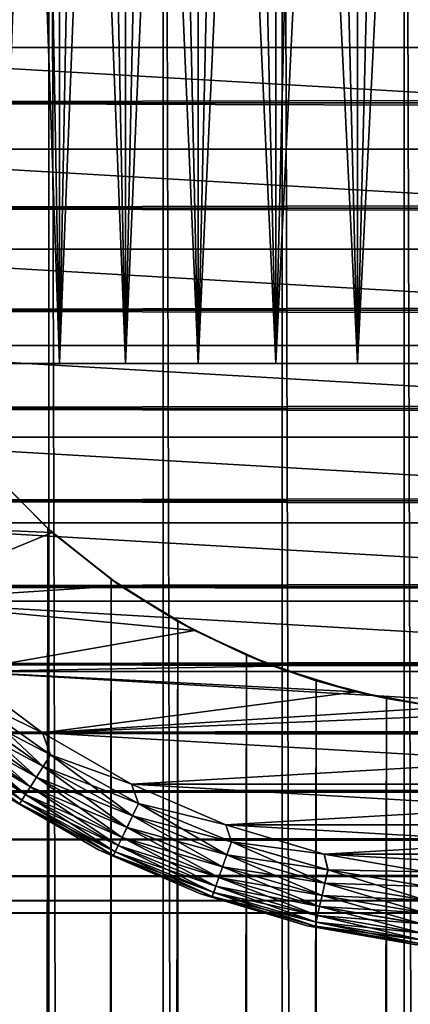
# Model space of a CAD drawing. Extents: x -265 to 265, y 0 to 607.
# Tile 191 of 256: x -256.91 to -251.59, y 566.28 to 579.68. Entities that reach past the tile are written whole.
import ezdxf

# ---------------------------------------------------------------- set-up
doc = ezdxf.new("R2010")
doc.units = 0
doc.header["$LTSCALE"] = 26.699852
for name, color, linetype in [('4', 7, 'CONTINUOUS'), ('43', 7, 'CONTINUOUS'), ('44', 7, 'CONTINUOUS'), ('49', 7, 'CONTINUOUS'), ('53', 7, 'CONTINUOUS'), ('54', 7, 'CONTINUOUS'), ('55', 7, 'CONTINUOUS'), ('59', 7, 'CONTINUOUS'), ('63', 7, 'CONTINUOUS'), ('72', 7, 'CONTINUOUS'), ('74', 7, 'CONTINUOUS')]:
    doc.layers.add(name, color=color, linetype=linetype)

msp = doc.modelspace()

# ---------------------------------------------------------------- linework, layer by layer
at = {"layer": '4', "color": 7, "linetype": 'CONTINUOUS'}
for points in [[(263, 580, 40), (-263, 580, 40), (-263, 578.549, 39.915), (263, 580, 40)], [(-263, 580, 15), (263, 580, 15), (263, 578.549, 15.085), (-263, 580, 15)], [(-263, 578.549, 15.085), (-263, 580, 15), (263, 578.549, 15.085), (-263, 578.549, 15.085)], [(263, 580, 40), (-263, 578.549, 39.915), (263, 578.549, 39.915), (263, 580, 40)], [(-263, 577.117, 15.337), (-263, 578.549, 15.085), (263, 577.117, 15.337), (-263, 577.117, 15.337)], [(263, 577.117, 15.337), (-263, 578.549, 15.085), (263, 578.549, 15.085), (263, 577.117, 15.337)], [(-263, 578.549, 39.915), (-263, 577.117, 39.663), (263, 578.549, 39.915), (-263, 578.549, 39.915)], [(263, 578.549, 39.915), (-263, 577.117, 39.663), (263, 577.117, 39.663), (263, 578.549, 39.915)], [(-263, 575.725, 15.754), (-263, 577.117, 15.337), (263, 575.725, 15.754), (-263, 575.725, 15.754)], [(263, 575.725, 15.754), (-263, 577.117, 15.337), (263, 577.117, 15.337), (263, 575.725, 15.754)], [(-263, 577.117, 39.663), (-263, 575.725, 39.246), (263, 577.117, 39.663), (-263, 577.117, 39.663)], [(263, 577.117, 39.663), (-263, 575.725, 39.246), (263, 575.725, 39.246), (263, 577.117, 39.663)], [(-263, 574.39, 16.33), (-263, 575.725, 15.754), (263, 574.39, 16.33), (-263, 574.39, 16.33)], [(263, 574.39, 16.33), (-263, 575.725, 15.754), (263, 575.725, 15.754), (263, 574.39, 16.33)], [(-263, 575.725, 39.246), (-263, 574.39, 38.67), (263, 575.725, 39.246), (-263, 575.725, 39.246)], [(263, 575.725, 39.246), (-263, 574.39, 38.67), (263, 574.39, 38.67), (263, 575.725, 39.246)], [(-263, 573.131, 17.056), (-263, 574.39, 16.33), (263, 573.131, 17.056), (-263, 573.131, 17.056)], [(263, 573.131, 17.056), (-263, 574.39, 16.33), (263, 574.39, 16.33), (263, 573.131, 17.056)], [(-263, 574.39, 38.67), (-263, 573.131, 37.944), (263, 574.39, 38.67), (-263, 574.39, 38.67)], [(263, 574.39, 38.67), (-263, 573.131, 37.944), (263, 573.131, 37.944), (263, 574.39, 38.67)], [(-263, 571.965, 17.924), (-263, 573.131, 17.056), (263, 571.965, 17.924), (-263, 571.965, 17.924)], [(263, 571.965, 17.924), (-263, 573.131, 17.056), (263, 573.131, 17.056), (263, 571.965, 17.924)], [(-263, 573.131, 37.944), (-263, 571.965, 37.076), (263, 573.131, 37.944), (-263, 573.131, 37.944)], [(263, 573.131, 37.944), (-263, 571.965, 37.076), (263, 571.965, 37.076), (263, 573.131, 37.944)], [(-263, 570.908, 18.922), (-263, 571.965, 17.924), (263, 570.908, 18.922), (-263, 570.908, 18.922)], [(263, 570.908, 18.922), (-263, 571.965, 17.924), (263, 571.965, 17.924), (263, 570.908, 18.922)], [(-263, 571.965, 37.076), (-263, 570.908, 36.078), (263, 571.965, 37.076), (-263, 571.965, 37.076)], [(263, 571.965, 37.076), (-263, 570.908, 36.078), (263, 570.908, 36.078), (263, 571.965, 37.076)], [(-263, 569.973, 20.036), (-263, 570.908, 18.922), (263, 569.973, 20.036), (-263, 569.973, 20.036)], [(263, 569.973, 20.036), (-263, 570.908, 18.922), (263, 570.908, 18.922), (263, 569.973, 20.036)], [(-263, 570.908, 36.078), (-263, 569.973, 34.964), (263, 570.908, 36.078), (-263, 570.908, 36.078)], [(263, 570.908, 36.078), (-263, 569.973, 34.964), (263, 569.973, 34.964), (263, 570.908, 36.078)], [(-263, 569.175, 21.25), (-263, 569.973, 20.036), (263, 569.175, 21.25), (-263, 569.175, 21.25)], [(263, 569.175, 21.25), (-263, 569.973, 20.036), (263, 569.973, 20.036), (263, 569.175, 21.25)], [(-263, 569.973, 34.964), (-263, 569.175, 33.75), (263, 569.973, 34.964), (-263, 569.973, 34.964)], [(263, 569.973, 34.964), (-263, 569.175, 33.75), (263, 569.175, 33.75), (263, 569.973, 34.964)], [(-263, 568.522, 22.549), (-263, 569.175, 21.25), (263, 568.522, 22.549), (-263, 568.522, 22.549)], [(263, 568.522, 22.549), (-263, 569.175, 21.25), (263, 569.175, 21.25), (263, 568.522, 22.549)], [(-263, 569.175, 33.75), (-263, 568.522, 32.451), (263, 569.175, 33.75), (-263, 569.175, 33.75)], [(263, 569.175, 33.75), (-263, 568.522, 32.451), (263, 568.522, 32.451), (263, 569.175, 33.75)], [(-263, 568.025, 23.915), (-263, 568.522, 22.549), (263, 568.025, 23.915), (-263, 568.025, 23.915)], [(263, 568.025, 23.915), (-263, 568.522, 22.549), (263, 568.522, 22.549), (263, 568.025, 23.915)], [(-263, 568.522, 32.451), (-263, 568.025, 31.085), (263, 568.522, 32.451), (-263, 568.522, 32.451)], [(263, 568.522, 32.451), (-263, 568.025, 31.085), (263, 568.025, 31.085), (263, 568.522, 32.451)], [(-263, 567.69, 25.329), (-263, 568.025, 23.915), (263, 567.69, 25.329), (-263, 567.69, 25.329)], [(263, 567.69, 25.329), (-263, 568.025, 23.915), (263, 568.025, 23.915), (263, 567.69, 25.329)], [(-263, 568.025, 31.085), (-263, 567.69, 29.671), (263, 568.025, 31.085), (-263, 568.025, 31.085)], [(263, 568.025, 31.085), (-263, 567.69, 29.671), (263, 567.69, 29.671), (263, 568.025, 31.085)], [(-263, 567.521, 26.773), (-263, 567.69, 25.329), (263, 567.521, 26.773), (-263, 567.521, 26.773)], [(263, 567.521, 26.773), (-263, 567.69, 25.329), (263, 567.69, 25.329), (263, 567.521, 26.773)], [(-263, 567.69, 29.671), (-263, 567.521, 28.227), (263, 567.69, 29.671), (-263, 567.69, 29.671)], [(263, 567.69, 29.671), (-263, 567.521, 28.227), (263, 567.521, 28.227), (263, 567.69, 29.671)], [(-263, 567.521, 28.227), (-263, 567.521, 26.773), (263, 567.521, 28.227), (-263, 567.521, 28.227)], [(263, 567.521, 28.227), (-263, 567.521, 26.773), (263, 567.521, 26.773), (263, 567.521, 28.227)]]:
    msp.add_3dface(points, dxfattribs=at)
at = {"layer": '43', "color": 7, "linetype": 'CONTINUOUS'}
for points in [[(-257.98, 1, 12.701), (-256.508, 1, 13.515), (-257.98, 599, 12.701), (-257.98, 1, 12.701)], [(-257.98, 599, 12.701), (-256.508, 1, 13.515), (-256.508, 599, 13.515), (-257.98, 599, 12.701)], [(-256.508, 1, 13.515), (-254.954, 1, 14.158), (-256.508, 599, 13.515), (-256.508, 1, 13.515)], [(-256.508, 599, 13.515), (-254.954, 1, 14.158), (-254.954, 599, 14.158), (-256.508, 599, 13.515)], [(-254.954, 1, 14.158), (-253.338, 1, 14.624), (-254.954, 599, 14.158), (-254.954, 1, 14.158)], [(-254.954, 599, 14.158), (-253.338, 1, 14.624), (-253.338, 599, 14.624), (-254.954, 599, 14.158)], [(-253.338, 1, 14.624), (-251.679, 1, 14.906), (-253.338, 599, 14.624), (-253.338, 1, 14.624)], [(-253.338, 599, 14.624), (-251.679, 1, 14.906), (-251.679, 599, 14.906), (-253.338, 599, 14.624)], [(-251.679, 1, 14.906), (-250, 1, 15), (-251.679, 599, 14.906), (-251.679, 1, 14.906)], [(-251.679, 599, 14.906), (-250, 1, 15), (-250, 599, 15), (-251.679, 599, 14.906)]]:
    msp.add_3dface(points, dxfattribs=at)
at = {"layer": '44', "color": 7, "linetype": 'CONTINUOUS'}
for points in [[(-257.316, 573.555, -13.095), (-256.525, 572.755, -13.506), (-257.316, 26.445, -13.095), (-257.316, 573.555, -13.095)], [(-257.316, 26.445, -13.095), (-256.525, 572.755, -13.506), (-256.525, 27.245, -13.506), (-257.316, 26.445, -13.095)], [(-256.525, 572.755, -13.506), (-255.664, 572.064, -13.89), (-256.525, 27.245, -13.506), (-256.525, 572.755, -13.506)], [(-256.525, 27.245, -13.506), (-255.664, 572.064, -13.89), (-255.664, 27.936, -13.89), (-256.525, 27.245, -13.506)], [(-255.664, 572.064, -13.89), (-254.758, 571.49, -14.226), (-255.664, 27.936, -13.89), (-255.664, 572.064, -13.89)], [(-255.664, 27.936, -13.89), (-254.758, 571.49, -14.226), (-254.757, 28.511, -14.226), (-255.664, 27.936, -13.89)], [(-254.758, 571.49, -14.226), (-253.824, 571.031, -14.504), (-254.757, 28.511, -14.226), (-254.758, 571.49, -14.226)], [(-254.757, 28.511, -14.226), (-253.824, 571.031, -14.504), (-253.824, 28.969, -14.504), (-254.757, 28.511, -14.226)], [(-253.824, 571.031, -14.504), (-252.875, 570.684, -14.722), (-253.824, 28.969, -14.504), (-253.824, 571.031, -14.504)], [(-253.824, 28.969, -14.504), (-252.875, 570.684, -14.722), (-252.875, 29.316, -14.722), (-253.824, 28.969, -14.504)], [(-252.875, 570.684, -14.722), (-251.919, 570.441, -14.877), (-252.875, 29.316, -14.722), (-252.875, 570.684, -14.722)], [(-252.875, 29.316, -14.722), (-251.919, 570.441, -14.877), (-251.919, 29.559, -14.877), (-252.875, 29.316, -14.722)], [(-251.919, 570.441, -14.877), (-250.96, 570.297, -14.969), (-251.919, 29.559, -14.877), (-251.919, 570.441, -14.877)], [(-251.919, 29.559, -14.877), (-250.96, 570.297, -14.969), (-250.96, 29.703, -14.969), (-251.919, 29.559, -14.877)]]:
    msp.add_3dface(points, dxfattribs=at)
at = {"layer": '49', "color": 7, "linetype": 'CONTINUOUS'}
for points in [[(-256.525, 572.755, -13.506), (-257.316, 573.555, -13.095), (-257.298, 573.535, -25), (-256.525, 572.755, -13.506)], [(-256.465, 572.702, -25), (-256.525, 572.755, -13.506), (-257.298, 573.535, -25), (-256.465, 572.702, -25)], [(-255.664, 572.064, -13.89), (-256.525, 572.755, -13.506), (-256.465, 572.702, -25), (-255.664, 572.064, -13.89)], [(-255.539, 571.976, -25), (-255.664, 572.064, -13.89), (-256.465, 572.702, -25), (-255.539, 571.976, -25)], [(-254.758, 571.49, -14.226), (-255.664, 572.064, -13.89), (-255.539, 571.976, -25), (-254.758, 571.49, -14.226)], [(-254.531, 571.367, -25), (-254.758, 571.49, -14.226), (-255.539, 571.976, -25), (-254.531, 571.367, -25)], [(-253.824, 571.031, -14.504), (-254.758, 571.49, -14.226), (-254.531, 571.367, -25), (-253.824, 571.031, -14.504)], [(-253.457, 570.884, -25), (-253.824, 571.031, -14.504), (-254.531, 571.367, -25), (-253.457, 570.884, -25)], [(-252.875, 570.684, -14.722), (-253.824, 571.031, -14.504), (-253.457, 570.884, -25), (-252.875, 570.684, -14.722)], [(-252.333, 570.533, -25), (-252.875, 570.684, -14.722), (-253.457, 570.884, -25), (-252.333, 570.533, -25)], [(-251.919, 570.441, -14.877), (-252.875, 570.684, -14.722), (-252.333, 570.533, -25), (-251.919, 570.441, -14.877)], [(-251.175, 570.321, -25), (-251.919, 570.441, -14.877), (-252.333, 570.533, -25), (-251.175, 570.321, -25)], [(-250.96, 570.297, -14.969), (-251.919, 570.441, -14.877), (-251.175, 570.321, -25), (-250.96, 570.297, -14.969)]]:
    msp.add_3dface(points, dxfattribs=at)
at = {"layer": '53', "color": 7, "linetype": 'CONTINUOUS'}
for points in [[(-256.465, 572.702, -25), (-257.298, 573.535, -25), (-259.625, 572.834, -25), (-256.465, 572.702, -25)], [(-258.728, 571.765, -25), (-256.465, 572.702, -25), (-259.625, 572.834, -25), (-258.728, 571.765, -25)], [(-255.539, 571.976, -25), (-256.465, 572.702, -25), (-258.728, 571.765, -25), (-255.539, 571.976, -25)], [(-254.531, 571.367, -25), (-255.539, 571.976, -25), (-258.728, 571.765, -25), (-254.531, 571.367, -25)], [(-257.713, 570.807, -25), (-254.531, 571.367, -25), (-258.728, 571.765, -25), (-257.713, 570.807, -25)], [(-253.457, 570.884, -25), (-254.531, 571.367, -25), (-257.713, 570.807, -25), (-253.457, 570.884, -25)], [(-252.333, 570.533, -25), (-253.457, 570.884, -25), (-257.713, 570.807, -25), (-252.333, 570.533, -25)], [(-256.594, 569.974, -25), (-252.333, 570.533, -25), (-257.713, 570.807, -25), (-256.594, 569.974, -25)], [(-251.175, 570.321, -25), (-252.333, 570.533, -25), (-256.594, 569.974, -25), (-251.175, 570.321, -25)], [(-250, 570.25, -25), (-251.175, 570.321, -25), (-256.594, 569.974, -25), (-250, 570.25, -25)], [(-250, 570.25, -25), (-256.594, 569.974, -25), (-243.406, 569.974, -25), (-250, 570.25, -25)], [(-256.594, 569.974, -25), (-255.386, 569.276, -25), (-243.406, 569.974, -25), (-256.594, 569.974, -25)], [(-243.406, 569.974, -25), (-255.386, 569.276, -25), (-244.614, 569.276, -25), (-243.406, 569.974, -25)], [(-255.386, 569.276, -25), (-254.104, 568.724, -25), (-244.614, 569.276, -25), (-255.386, 569.276, -25)], [(-244.614, 569.276, -25), (-254.104, 568.724, -25), (-245.896, 568.724, -25), (-244.614, 569.276, -25)], [(-254.104, 568.724, -25), (-252.767, 568.323, -25), (-245.896, 568.724, -25), (-254.104, 568.724, -25)], [(-245.896, 568.724, -25), (-252.767, 568.323, -25), (-247.233, 568.323, -25), (-245.896, 568.724, -25)], [(-252.767, 568.323, -25), (-251.393, 568.081, -25), (-247.233, 568.323, -25), (-252.767, 568.323, -25)]]:
    msp.add_3dface(points, dxfattribs=at)
at = {"layer": '54', "color": 7, "linetype": 'CONTINUOUS'}
for points in [[(-261.98, 579.302, -75), (-261.98, 580.698, -75), (-238.02, 579.302, -75), (-261.98, 579.302, -75)], [(-238.02, 579.302, -75), (-261.98, 580.698, -75), (-238.02, 580.698, -75), (-238.02, 579.302, -75)], [(-261.818, 577.916, -75), (-261.98, 579.302, -75), (-238.182, 577.916, -75), (-261.818, 577.916, -75)], [(-238.182, 577.916, -75), (-261.98, 579.302, -75), (-238.02, 579.302, -75), (-238.182, 577.916, -75)], [(-261.496, 576.558, -75), (-261.818, 577.916, -75), (-238.504, 576.558, -75), (-261.496, 576.558, -75)], [(-238.504, 576.558, -75), (-261.818, 577.916, -75), (-238.182, 577.916, -75), (-238.504, 576.558, -75)], [(-261.019, 575.247, -75), (-261.496, 576.558, -75), (-238.981, 575.247, -75), (-261.019, 575.247, -75)], [(-238.981, 575.247, -75), (-261.496, 576.558, -75), (-238.504, 576.558, -75), (-238.981, 575.247, -75)], [(-260.392, 574, -75), (-261.019, 575.247, -75), (-239.608, 574, -75), (-260.392, 574, -75)], [(-239.608, 574, -75), (-261.019, 575.247, -75), (-238.981, 575.247, -75), (-239.608, 574, -75)], [(-259.625, 572.834, -75), (-260.392, 574, -75), (-240.375, 572.834, -75), (-259.625, 572.834, -75)], [(-240.375, 572.834, -75), (-260.392, 574, -75), (-239.608, 574, -75), (-240.375, 572.834, -75)], [(-258.728, 571.765, -75), (-259.625, 572.834, -75), (-241.272, 571.765, -75), (-258.728, 571.765, -75)], [(-241.272, 571.765, -75), (-259.625, 572.834, -75), (-240.375, 572.834, -75), (-241.272, 571.765, -75)], [(-257.713, 570.807, -75), (-258.728, 571.765, -75), (-242.287, 570.807, -75), (-257.713, 570.807, -75)], [(-242.287, 570.807, -75), (-258.728, 571.765, -75), (-241.272, 571.765, -75), (-242.287, 570.807, -75)], [(-256.594, 569.974, -75), (-257.713, 570.807, -75), (-243.406, 569.974, -75), (-256.594, 569.974, -75)], [(-243.406, 569.974, -75), (-257.713, 570.807, -75), (-242.287, 570.807, -75), (-243.406, 569.974, -75)], [(-255.386, 569.276, -75), (-256.594, 569.974, -75), (-244.614, 569.276, -75), (-255.386, 569.276, -75)], [(-244.614, 569.276, -75), (-256.594, 569.974, -75), (-243.406, 569.974, -75), (-244.614, 569.276, -75)], [(-254.104, 568.724, -75), (-255.386, 569.276, -75), (-245.896, 568.724, -75), (-254.104, 568.724, -75)], [(-245.896, 568.724, -75), (-255.386, 569.276, -75), (-244.614, 569.276, -75), (-245.896, 568.724, -75)], [(-252.767, 568.323, -75), (-254.104, 568.724, -75), (-247.233, 568.323, -75), (-252.767, 568.323, -75)], [(-247.233, 568.323, -75), (-254.104, 568.724, -75), (-245.896, 568.724, -75), (-247.233, 568.323, -75)], [(-251.393, 568.081, -75), (-252.767, 568.323, -75), (-248.607, 568.081, -75), (-251.393, 568.081, -75)], [(-248.607, 568.081, -75), (-252.767, 568.323, -75), (-247.233, 568.323, -75), (-248.607, 568.081, -75)]]:
    msp.add_3dface(points, dxfattribs=at)
at = {"layer": '55', "color": 7, "linetype": 'CONTINUOUS'}
for points in [[(-257.144, 569.139, -74), (-255.834, 568.383, -74), (-257.144, 569.139, -26), (-257.144, 569.139, -74)], [(-257.144, 569.139, -26), (-255.834, 568.383, -74), (-255.834, 568.383, -26), (-257.144, 569.139, -26)], [(-255.834, 568.383, -74), (-254.446, 567.784, -74), (-255.834, 568.383, -26), (-255.834, 568.383, -74)], [(-255.834, 568.383, -26), (-254.446, 567.784, -74), (-254.446, 567.784, -26), (-255.834, 568.383, -26)], [(-254.446, 567.784, -74), (-252.998, 567.35, -74), (-254.446, 567.784, -26), (-254.446, 567.784, -74)], [(-254.446, 567.784, -26), (-252.998, 567.35, -74), (-252.998, 567.35, -26), (-254.446, 567.784, -26)], [(-252.998, 567.35, -74), (-251.509, 567.088, -74), (-252.998, 567.35, -26), (-252.998, 567.35, -74)], [(-252.998, 567.35, -26), (-251.509, 567.088, -74), (-251.509, 567.088, -26), (-252.998, 567.35, -26)]]:
    msp.add_3dface(points, dxfattribs=at)
at = {"layer": '59', "color": 7, "linetype": 'CONTINUOUS'}
for points in [[(-257.713, 570.807, -75), (-256.594, 569.974, -75), (-257.603, 570.466, -74.981), (-257.713, 570.807, -75)], [(-257.603, 570.466, -74.981), (-256.488, 569.675, -74.981), (-257.72, 570.32, -74.924), (-257.603, 570.466, -74.981)], [(-257.603, 570.466, -74.981), (-256.594, 569.974, -75), (-256.488, 569.675, -74.981), (-257.603, 570.466, -74.981)], [(-257.72, 570.32, -74.924), (-256.588, 569.516, -74.924), (-257.828, 570.184, -74.832), (-257.72, 570.32, -74.924)], [(-257.72, 570.32, -74.924), (-256.488, 569.675, -74.981), (-256.588, 569.516, -74.924), (-257.72, 570.32, -74.924)], [(-257.828, 570.184, -74.832), (-256.68, 569.369, -74.832), (-257.922, 570.066, -74.708), (-257.828, 570.184, -74.832)], [(-257.828, 570.184, -74.832), (-256.588, 569.516, -74.924), (-256.68, 569.369, -74.832), (-257.828, 570.184, -74.832)], [(-257.922, 570.066, -74.708), (-256.76, 569.241, -74.708), (-258, 569.968, -74.556), (-257.922, 570.066, -74.708)], [(-257.922, 570.066, -74.708), (-256.68, 569.369, -74.832), (-256.76, 569.241, -74.708), (-257.922, 570.066, -74.708)], [(-258, 569.968, -74.556), (-256.827, 569.135, -74.556), (-258.058, 569.896, -74.383), (-258, 569.968, -74.556)], [(-258, 569.968, -74.556), (-256.76, 569.241, -74.708), (-256.827, 569.135, -74.556), (-258, 569.968, -74.556)], [(-256.594, 569.974, -75), (-255.386, 569.276, -75), (-256.488, 569.675, -74.981), (-256.594, 569.974, -75)], [(-258.058, 569.896, -74.383), (-256.876, 569.057, -74.383), (-258.093, 569.851, -74.195), (-258.058, 569.896, -74.383)], [(-257.144, 569.139, -74), (-258.093, 569.851, -74.195), (-256.906, 569.009, -74.195), (-257.144, 569.139, -74)], [(-258.093, 569.851, -74.195), (-256.876, 569.057, -74.383), (-256.906, 569.009, -74.195), (-258.093, 569.851, -74.195)], [(-258.058, 569.896, -74.383), (-256.827, 569.135, -74.556), (-256.876, 569.057, -74.383), (-258.058, 569.896, -74.383)], [(-256.488, 569.675, -74.981), (-255.291, 569.014, -74.981), (-256.588, 569.516, -74.924), (-256.488, 569.675, -74.981)], [(-256.488, 569.675, -74.981), (-255.386, 569.276, -75), (-255.291, 569.014, -74.981), (-256.488, 569.675, -74.981)], [(-256.588, 569.516, -74.924), (-255.372, 568.844, -74.924), (-256.68, 569.369, -74.832), (-256.588, 569.516, -74.924)], [(-256.588, 569.516, -74.924), (-255.291, 569.014, -74.981), (-255.372, 568.844, -74.924), (-256.588, 569.516, -74.924)], [(-256.68, 569.369, -74.832), (-255.447, 568.688, -74.832), (-256.76, 569.241, -74.708), (-256.68, 569.369, -74.832)], [(-256.68, 569.369, -74.832), (-255.372, 568.844, -74.924), (-255.447, 568.688, -74.832), (-256.68, 569.369, -74.832)], [(-256.76, 569.241, -74.708), (-255.513, 568.552, -74.708), (-256.827, 569.135, -74.556), (-256.76, 569.241, -74.708)], [(-256.76, 569.241, -74.708), (-255.447, 568.688, -74.832), (-255.513, 568.552, -74.708), (-256.76, 569.241, -74.708)], [(-255.386, 569.276, -75), (-254.104, 568.724, -75), (-255.291, 569.014, -74.981), (-255.386, 569.276, -75)], [(-255.834, 568.383, -74), (-257.144, 569.139, -74), (-256.906, 569.009, -74.195), (-255.834, 568.383, -74)], [(-256.827, 569.135, -74.556), (-255.567, 568.439, -74.556), (-256.876, 569.057, -74.383), (-256.827, 569.135, -74.556)], [(-256.827, 569.135, -74.556), (-255.513, 568.552, -74.708), (-255.567, 568.439, -74.556), (-256.827, 569.135, -74.556)], [(-256.876, 569.057, -74.383), (-255.607, 568.356, -74.383), (-256.906, 569.009, -74.195), (-256.876, 569.057, -74.383)], [(-255.834, 568.383, -74), (-256.906, 569.009, -74.195), (-255.632, 568.305, -74.195), (-255.834, 568.383, -74)], [(-256.906, 569.009, -74.195), (-255.607, 568.356, -74.383), (-255.632, 568.305, -74.195), (-256.906, 569.009, -74.195)], [(-256.876, 569.057, -74.383), (-255.567, 568.439, -74.556), (-255.607, 568.356, -74.383), (-256.876, 569.057, -74.383)], [(-255.291, 569.014, -74.981), (-254.027, 568.49, -74.981), (-255.372, 568.844, -74.924), (-255.291, 569.014, -74.981)], [(-255.291, 569.014, -74.981), (-254.104, 568.724, -75), (-254.027, 568.49, -74.981), (-255.291, 569.014, -74.981)], [(-255.372, 568.844, -74.924), (-254.089, 568.313, -74.924), (-255.447, 568.688, -74.832), (-255.372, 568.844, -74.924)], [(-255.372, 568.844, -74.924), (-254.027, 568.49, -74.981), (-254.089, 568.313, -74.924), (-255.372, 568.844, -74.924)], [(-254.104, 568.724, -75), (-252.767, 568.323, -75), (-254.027, 568.49, -74.981), (-254.104, 568.724, -75)], [(-255.447, 568.688, -74.832), (-254.147, 568.15, -74.832), (-255.513, 568.552, -74.708), (-255.447, 568.688, -74.832)], [(-255.447, 568.688, -74.832), (-254.089, 568.313, -74.924), (-254.147, 568.15, -74.832), (-255.447, 568.688, -74.832)], [(-255.567, 568.439, -74.556), (-254.238, 567.889, -74.556), (-255.607, 568.356, -74.383), (-255.567, 568.439, -74.556)], [(-255.513, 568.552, -74.708), (-254.197, 568.006, -74.708), (-255.567, 568.439, -74.556), (-255.513, 568.552, -74.708)], [(-255.567, 568.439, -74.556), (-254.197, 568.006, -74.708), (-254.238, 567.889, -74.556), (-255.567, 568.439, -74.556)], [(-255.513, 568.552, -74.708), (-254.147, 568.15, -74.832), (-254.197, 568.006, -74.708), (-255.513, 568.552, -74.708)], [(-254.027, 568.49, -74.981), (-252.713, 568.112, -74.981), (-254.089, 568.313, -74.924), (-254.027, 568.49, -74.981)], [(-254.027, 568.49, -74.981), (-252.767, 568.323, -75), (-252.713, 568.112, -74.981), (-254.027, 568.49, -74.981)], [(-254.446, 567.784, -74), (-255.834, 568.383, -74), (-255.632, 568.305, -74.195), (-254.446, 567.784, -74)], [(-255.607, 568.356, -74.383), (-254.268, 567.801, -74.383), (-255.632, 568.305, -74.195), (-255.607, 568.356, -74.383)], [(-254.446, 567.784, -74), (-255.632, 568.305, -74.195), (-254.287, 567.748, -74.195), (-254.446, 567.784, -74)], [(-255.632, 568.305, -74.195), (-254.268, 567.801, -74.383), (-254.287, 567.748, -74.195), (-255.632, 568.305, -74.195)], [(-255.607, 568.356, -74.383), (-254.238, 567.889, -74.556), (-254.268, 567.801, -74.383), (-255.607, 568.356, -74.383)], [(-254.089, 568.313, -74.924), (-252.755, 567.929, -74.924), (-254.147, 568.15, -74.832), (-254.089, 568.313, -74.924)], [(-254.089, 568.313, -74.924), (-252.713, 568.112, -74.981), (-252.755, 567.929, -74.924), (-254.089, 568.313, -74.924)], [(-252.767, 568.323, -75), (-251.393, 568.081, -75), (-252.713, 568.112, -74.981), (-252.767, 568.323, -75)], [(-254.147, 568.15, -74.832), (-252.794, 567.76, -74.832), (-254.197, 568.006, -74.708), (-254.147, 568.15, -74.832)], [(-254.147, 568.15, -74.832), (-252.755, 567.929, -74.924), (-252.794, 567.76, -74.832), (-254.147, 568.15, -74.832)], [(-252.713, 568.112, -74.981), (-251.365, 567.883, -74.981), (-252.755, 567.929, -74.924), (-252.713, 568.112, -74.981)], [(-252.713, 568.112, -74.981), (-251.393, 568.081, -75), (-251.365, 567.883, -74.981), (-252.713, 568.112, -74.981)], [(-254.197, 568.006, -74.708), (-252.828, 567.612, -74.708), (-254.238, 567.889, -74.556), (-254.197, 568.006, -74.708)], [(-254.197, 568.006, -74.708), (-252.794, 567.76, -74.832), (-252.828, 567.612, -74.708), (-254.197, 568.006, -74.708)], [(-252.755, 567.929, -74.924), (-251.386, 567.696, -74.924), (-252.794, 567.76, -74.832), (-252.755, 567.929, -74.924)], [(-252.755, 567.929, -74.924), (-251.365, 567.883, -74.981), (-251.386, 567.696, -74.924), (-252.755, 567.929, -74.924)], [(-252.998, 567.35, -74), (-254.446, 567.784, -74), (-254.287, 567.748, -74.195), (-252.998, 567.35, -74)], [(-254.268, 567.801, -74.383), (-252.876, 567.4, -74.383), (-254.287, 567.748, -74.195), (-254.268, 567.801, -74.383)], [(-254.238, 567.889, -74.556), (-252.855, 567.49, -74.556), (-254.268, 567.801, -74.383), (-254.238, 567.889, -74.556)], [(-254.268, 567.801, -74.383), (-252.855, 567.49, -74.556), (-252.876, 567.4, -74.383), (-254.268, 567.801, -74.383)], [(-254.238, 567.889, -74.556), (-252.828, 567.612, -74.708), (-252.855, 567.49, -74.556), (-254.238, 567.889, -74.556)], [(-252.998, 567.35, -74), (-254.287, 567.748, -74.195), (-252.888, 567.345, -74.195), (-252.998, 567.35, -74)], [(-254.287, 567.748, -74.195), (-252.876, 567.4, -74.383), (-252.888, 567.345, -74.195), (-254.287, 567.748, -74.195)], [(-252.794, 567.76, -74.832), (-251.406, 567.524, -74.832), (-252.828, 567.612, -74.708), (-252.794, 567.76, -74.832)], [(-252.794, 567.76, -74.832), (-251.386, 567.696, -74.924), (-251.406, 567.524, -74.832), (-252.794, 567.76, -74.832)], [(-252.828, 567.612, -74.708), (-251.423, 567.373, -74.708), (-252.855, 567.49, -74.556), (-252.828, 567.612, -74.708)], [(-252.828, 567.612, -74.708), (-251.406, 567.524, -74.832), (-251.423, 567.373, -74.708), (-252.828, 567.612, -74.708)], [(-252.876, 567.4, -74.383), (-251.447, 567.157, -74.383), (-252.888, 567.345, -74.195), (-252.876, 567.4, -74.383)], [(-252.855, 567.49, -74.556), (-251.437, 567.249, -74.556), (-252.876, 567.4, -74.383), (-252.855, 567.49, -74.556)], [(-252.876, 567.4, -74.383), (-251.437, 567.249, -74.556), (-251.447, 567.157, -74.383), (-252.876, 567.4, -74.383)], [(-252.855, 567.49, -74.556), (-251.423, 567.373, -74.708), (-251.437, 567.249, -74.556), (-252.855, 567.49, -74.556)], [(-251.509, 567.088, -74), (-252.998, 567.35, -74), (-252.888, 567.345, -74.195), (-251.509, 567.088, -74)], [(-251.509, 567.088, -74), (-252.888, 567.345, -74.195), (-251.453, 567.101, -74.195), (-251.509, 567.088, -74)], [(-252.888, 567.345, -74.195), (-251.447, 567.157, -74.383), (-251.453, 567.101, -74.195), (-252.888, 567.345, -74.195)]]:
    msp.add_3dface(points, dxfattribs=at)
at = {"layer": '63', "color": 7, "linetype": 'CONTINUOUS'}
for points in [[(-256.594, 569.974, -25), (-257.713, 570.807, -25), (-257.604, 570.465, -25.019), (-256.594, 569.974, -25)], [(-256.588, 569.515, -25.076), (-257.604, 570.465, -25.019), (-257.721, 570.319, -25.076), (-256.588, 569.515, -25.076)], [(-256.488, 569.674, -25.019), (-256.594, 569.974, -25), (-257.604, 570.465, -25.019), (-256.488, 569.674, -25.019)], [(-256.488, 569.674, -25.019), (-257.604, 570.465, -25.019), (-256.588, 569.515, -25.076), (-256.488, 569.674, -25.019)], [(-256.68, 569.369, -25.169), (-257.721, 570.319, -25.076), (-257.828, 570.183, -25.169), (-256.68, 569.369, -25.169)], [(-256.588, 569.515, -25.076), (-257.721, 570.319, -25.076), (-256.68, 569.369, -25.169), (-256.588, 569.515, -25.076)], [(-256.761, 569.24, -25.293), (-257.828, 570.183, -25.169), (-257.923, 570.065, -25.293), (-256.761, 569.24, -25.293)], [(-256.68, 569.369, -25.169), (-257.828, 570.183, -25.169), (-256.761, 569.24, -25.293), (-256.68, 569.369, -25.169)], [(-256.827, 569.135, -25.445), (-257.923, 570.065, -25.293), (-258.001, 569.968, -25.445), (-256.827, 569.135, -25.445)], [(-256.761, 569.24, -25.293), (-257.923, 570.065, -25.293), (-256.827, 569.135, -25.445), (-256.761, 569.24, -25.293)], [(-256.876, 569.057, -25.618), (-258.001, 569.968, -25.445), (-258.058, 569.895, -25.618), (-256.876, 569.057, -25.618)], [(-256.827, 569.135, -25.445), (-258.001, 569.968, -25.445), (-256.876, 569.057, -25.618), (-256.827, 569.135, -25.445)], [(-255.386, 569.276, -25), (-256.594, 569.974, -25), (-256.488, 569.674, -25.019), (-255.386, 569.276, -25)], [(-256.876, 569.057, -25.618), (-258.058, 569.895, -25.618), (-256.906, 569.009, -25.806), (-256.876, 569.057, -25.618)], [(-255.373, 568.843, -25.076), (-256.488, 569.674, -25.019), (-256.588, 569.515, -25.076), (-255.373, 568.843, -25.076)], [(-255.291, 569.013, -25.019), (-255.386, 569.276, -25), (-256.488, 569.674, -25.019), (-255.291, 569.013, -25.019)], [(-255.291, 569.013, -25.019), (-256.488, 569.674, -25.019), (-255.373, 568.843, -25.076), (-255.291, 569.013, -25.019)], [(-255.448, 568.688, -25.169), (-256.588, 569.515, -25.076), (-256.68, 569.369, -25.169), (-255.448, 568.688, -25.169)], [(-255.373, 568.843, -25.076), (-256.588, 569.515, -25.076), (-255.448, 568.688, -25.169), (-255.373, 568.843, -25.076)], [(-255.514, 568.551, -25.293), (-256.68, 569.369, -25.169), (-256.761, 569.24, -25.293), (-255.514, 568.551, -25.293)], [(-255.448, 568.688, -25.169), (-256.68, 569.369, -25.169), (-255.514, 568.551, -25.293), (-255.448, 568.688, -25.169)], [(-255.568, 568.439, -25.445), (-256.761, 569.24, -25.293), (-256.827, 569.135, -25.445), (-255.568, 568.439, -25.445)], [(-255.514, 568.551, -25.293), (-256.761, 569.24, -25.293), (-255.568, 568.439, -25.445), (-255.514, 568.551, -25.293)], [(-254.104, 568.724, -25), (-255.386, 569.276, -25), (-255.291, 569.013, -25.019), (-254.104, 568.724, -25)], [(-257.144, 569.139, -26), (-255.834, 568.383, -26), (-256.906, 569.009, -25.806), (-257.144, 569.139, -26)], [(-255.608, 568.356, -25.618), (-256.827, 569.135, -25.445), (-256.876, 569.057, -25.618), (-255.608, 568.356, -25.618)], [(-255.568, 568.439, -25.445), (-256.827, 569.135, -25.445), (-255.608, 568.356, -25.618), (-255.568, 568.439, -25.445)], [(-255.632, 568.305, -25.806), (-256.876, 569.057, -25.618), (-256.906, 569.009, -25.806), (-255.632, 568.305, -25.806)], [(-255.834, 568.383, -26), (-255.632, 568.305, -25.806), (-256.906, 569.009, -25.806), (-255.834, 568.383, -26)], [(-255.608, 568.356, -25.618), (-256.876, 569.057, -25.618), (-255.632, 568.305, -25.806), (-255.608, 568.356, -25.618)], [(-254.09, 568.312, -25.076), (-255.291, 569.013, -25.019), (-255.373, 568.843, -25.076), (-254.09, 568.312, -25.076)], [(-254.028, 568.489, -25.019), (-254.104, 568.724, -25), (-255.291, 569.013, -25.019), (-254.028, 568.489, -25.019)], [(-254.028, 568.489, -25.019), (-255.291, 569.013, -25.019), (-254.09, 568.312, -25.076), (-254.028, 568.489, -25.019)], [(-254.147, 568.149, -25.169), (-255.373, 568.843, -25.076), (-255.448, 568.688, -25.169), (-254.147, 568.149, -25.169)], [(-254.09, 568.312, -25.076), (-255.373, 568.843, -25.076), (-254.147, 568.149, -25.169), (-254.09, 568.312, -25.076)], [(-252.767, 568.323, -25), (-254.104, 568.724, -25), (-254.028, 568.489, -25.019), (-252.767, 568.323, -25)], [(-254.197, 568.006, -25.293), (-255.448, 568.688, -25.169), (-255.514, 568.551, -25.293), (-254.197, 568.006, -25.293)], [(-254.147, 568.149, -25.169), (-255.448, 568.688, -25.169), (-254.197, 568.006, -25.293), (-254.147, 568.149, -25.169)], [(-254.269, 567.801, -25.618), (-255.568, 568.439, -25.445), (-255.608, 568.356, -25.618), (-254.269, 567.801, -25.618)], [(-254.238, 567.888, -25.445), (-255.514, 568.551, -25.293), (-255.568, 568.439, -25.445), (-254.238, 567.888, -25.445)], [(-254.238, 567.888, -25.445), (-255.568, 568.439, -25.445), (-254.269, 567.801, -25.618), (-254.238, 567.888, -25.445)], [(-254.197, 568.006, -25.293), (-255.514, 568.551, -25.293), (-254.238, 567.888, -25.445), (-254.197, 568.006, -25.293)], [(-252.755, 567.928, -25.076), (-254.028, 568.489, -25.019), (-254.09, 568.312, -25.076), (-252.755, 567.928, -25.076)], [(-252.714, 568.111, -25.019), (-252.767, 568.323, -25), (-254.028, 568.489, -25.019), (-252.714, 568.111, -25.019)], [(-252.714, 568.111, -25.019), (-254.028, 568.489, -25.019), (-252.755, 567.928, -25.076), (-252.714, 568.111, -25.019)], [(-255.834, 568.383, -26), (-254.446, 567.784, -26), (-255.632, 568.305, -25.806), (-255.834, 568.383, -26)], [(-254.287, 567.747, -25.806), (-255.608, 568.356, -25.618), (-255.632, 568.305, -25.806), (-254.287, 567.747, -25.806)], [(-254.446, 567.784, -26), (-254.287, 567.747, -25.806), (-255.632, 568.305, -25.806), (-254.446, 567.784, -26)], [(-254.269, 567.801, -25.618), (-255.608, 568.356, -25.618), (-254.287, 567.747, -25.806), (-254.269, 567.801, -25.618)], [(-252.794, 567.759, -25.169), (-254.09, 568.312, -25.076), (-254.147, 568.149, -25.169), (-252.794, 567.759, -25.169)], [(-252.755, 567.928, -25.076), (-254.09, 568.312, -25.076), (-252.794, 567.759, -25.169), (-252.755, 567.928, -25.076)], [(-251.393, 568.081, -25), (-252.767, 568.323, -25), (-252.714, 568.111, -25.019), (-251.393, 568.081, -25)], [(-252.828, 567.611, -25.293), (-254.147, 568.149, -25.169), (-254.197, 568.006, -25.293), (-252.828, 567.611, -25.293)], [(-252.794, 567.759, -25.169), (-254.147, 568.149, -25.169), (-252.828, 567.611, -25.293), (-252.794, 567.759, -25.169)], [(-251.386, 567.695, -25.076), (-252.714, 568.111, -25.019), (-252.755, 567.928, -25.076), (-251.386, 567.695, -25.076)], [(-251.365, 567.882, -25.019), (-251.393, 568.081, -25), (-252.714, 568.111, -25.019), (-251.365, 567.882, -25.019)], [(-251.365, 567.882, -25.019), (-252.714, 568.111, -25.019), (-251.386, 567.695, -25.076), (-251.365, 567.882, -25.019)], [(-252.855, 567.49, -25.445), (-254.197, 568.006, -25.293), (-254.238, 567.888, -25.445), (-252.855, 567.49, -25.445)], [(-252.828, 567.611, -25.293), (-254.197, 568.006, -25.293), (-252.855, 567.49, -25.445), (-252.828, 567.611, -25.293)], [(-251.406, 567.523, -25.169), (-252.755, 567.928, -25.076), (-252.794, 567.759, -25.169), (-251.406, 567.523, -25.169)], [(-251.386, 567.695, -25.076), (-252.755, 567.928, -25.076), (-251.406, 567.523, -25.169), (-251.386, 567.695, -25.076)], [(-254.446, 567.784, -26), (-252.998, 567.35, -26), (-254.287, 567.747, -25.806), (-254.446, 567.784, -26)], [(-252.889, 567.344, -25.806), (-254.269, 567.801, -25.618), (-254.287, 567.747, -25.806), (-252.889, 567.344, -25.806)], [(-252.876, 567.4, -25.618), (-254.238, 567.888, -25.445), (-254.269, 567.801, -25.618), (-252.876, 567.4, -25.618)], [(-252.876, 567.4, -25.618), (-254.269, 567.801, -25.618), (-252.889, 567.344, -25.806), (-252.876, 567.4, -25.618)], [(-252.855, 567.49, -25.445), (-254.238, 567.888, -25.445), (-252.876, 567.4, -25.618), (-252.855, 567.49, -25.445)], [(-252.998, 567.35, -26), (-252.889, 567.344, -25.806), (-254.287, 567.747, -25.806), (-252.998, 567.35, -26)], [(-251.423, 567.372, -25.293), (-252.794, 567.759, -25.169), (-252.828, 567.611, -25.293), (-251.423, 567.372, -25.293)], [(-251.406, 567.523, -25.169), (-252.794, 567.759, -25.169), (-251.423, 567.372, -25.293), (-251.406, 567.523, -25.169)], [(-251.437, 567.249, -25.445), (-252.828, 567.611, -25.293), (-252.855, 567.49, -25.445), (-251.437, 567.249, -25.445)], [(-251.423, 567.372, -25.293), (-252.828, 567.611, -25.293), (-251.437, 567.249, -25.445), (-251.423, 567.372, -25.293)], [(-251.453, 567.101, -25.806), (-252.876, 567.4, -25.618), (-252.889, 567.344, -25.806), (-251.453, 567.101, -25.806)], [(-251.447, 567.157, -25.618), (-252.855, 567.49, -25.445), (-252.876, 567.4, -25.618), (-251.447, 567.157, -25.618)], [(-251.447, 567.157, -25.618), (-252.876, 567.4, -25.618), (-251.453, 567.101, -25.806), (-251.447, 567.157, -25.618)], [(-251.437, 567.249, -25.445), (-252.855, 567.49, -25.445), (-251.447, 567.157, -25.618), (-251.437, 567.249, -25.445)], [(-252.998, 567.35, -26), (-251.509, 567.088, -26), (-252.889, 567.344, -25.806), (-252.998, 567.35, -26)], [(-251.509, 567.088, -26), (-251.453, 567.101, -25.806), (-252.889, 567.344, -25.806), (-251.509, 567.088, -26)]]:
    msp.add_3dface(points, dxfattribs=at)
at = {"layer": '72', "color": 7, "linetype": 'CONTINUOUS'}
for points in [[(-257.166, 575, 5.928), (-256.366, 575, 6.779), (-257.166, 575, -5.928), (-257.166, 575, 5.928)], [(-257.166, 575, -5.928), (-256.366, 575, 6.779), (-256.366, 575, -6.779), (-257.166, 575, -5.928)], [(-256.366, 575, 6.779), (-255.466, 575, 7.524), (-256.366, 575, -6.779), (-256.366, 575, 6.779)], [(-256.366, 575, -6.779), (-255.466, 575, 7.524), (-255.466, 575, -7.524), (-256.366, 575, -6.779)], [(-255.466, 575, 7.524), (-254.48, 575, 8.15), (-255.466, 575, -7.524), (-255.466, 575, 7.524)], [(-255.466, 575, -7.524), (-254.48, 575, 8.15), (-254.48, 575, -8.15), (-255.466, 575, -7.524)], [(-254.48, 575, 8.15), (-253.424, 575, 8.647), (-254.48, 575, -8.15), (-254.48, 575, 8.15)], [(-254.48, 575, -8.15), (-253.424, 575, 8.647), (-253.424, 575, -8.647), (-254.48, 575, -8.15)], [(-253.424, 575, 8.647), (-252.313, 575, 9.008), (-253.424, 575, -8.647), (-253.424, 575, 8.647)], [(-253.424, 575, -8.647), (-252.313, 575, 9.008), (-252.313, 575, -9.008), (-253.424, 575, -8.647)], [(-252.313, 575, 9.008), (-251.166, 575, 9.227), (-252.313, 575, -9.008), (-252.313, 575, 9.008)], [(-252.313, 575, -9.008), (-251.166, 575, 9.227), (-251.166, 575, -9.227), (-252.313, 575, -9.008)]]:
    msp.add_3dface(points, dxfattribs=at)
at = {"layer": '74', "color": 7, "linetype": 'CONTINUOUS'}
for points in [[(-256.366, 575, 6.779), (-257.166, 575, 5.928), (-256.366, 598, 6.779), (-256.366, 575, 6.779)], [(-256.366, 598, 6.779), (-257.166, 575, 5.928), (-256.779, 598, 6.366), (-256.366, 598, 6.779)], [(-256.779, 598, 6.366), (-257.166, 575, 5.928), (-257.166, 598, 5.928), (-256.779, 598, 6.366)], [(-257.166, 575, -5.928), (-256.366, 575, -6.779), (-257.166, 598, -5.928), (-257.166, 575, -5.928)], [(-257.166, 598, -5.928), (-256.366, 575, -6.779), (-256.779, 598, -6.366), (-257.166, 598, -5.928)], [(-256.779, 598, -6.366), (-256.366, 575, -6.779), (-256.366, 598, -6.779), (-256.779, 598, -6.366)], [(-255.466, 575, 7.524), (-256.366, 575, 6.779), (-255.466, 598, 7.524), (-255.466, 575, 7.524)], [(-255.466, 598, 7.524), (-256.366, 575, 6.779), (-255.928, 598, 7.166), (-255.466, 598, 7.524)], [(-255.928, 598, 7.166), (-256.366, 575, 6.779), (-256.366, 598, 6.779), (-255.928, 598, 7.166)], [(-256.366, 575, -6.779), (-255.466, 575, -7.524), (-256.366, 598, -6.779), (-256.366, 575, -6.779)], [(-256.366, 598, -6.779), (-255.466, 575, -7.524), (-255.928, 598, -7.166), (-256.366, 598, -6.779)], [(-255.928, 598, -7.166), (-255.466, 575, -7.524), (-255.466, 598, -7.524), (-255.928, 598, -7.166)], [(-254.48, 575, 8.15), (-255.466, 575, 7.524), (-254.48, 598, 8.15), (-254.48, 575, 8.15)], [(-254.48, 598, 8.15), (-255.466, 575, 7.524), (-254.983, 598, 7.852), (-254.48, 598, 8.15)], [(-254.983, 598, 7.852), (-255.466, 575, 7.524), (-255.466, 598, 7.524), (-254.983, 598, 7.852)], [(-255.466, 575, -7.524), (-254.48, 575, -8.15), (-255.466, 598, -7.524), (-255.466, 575, -7.524)], [(-255.466, 598, -7.524), (-254.48, 575, -8.15), (-254.983, 598, -7.852), (-255.466, 598, -7.524)], [(-254.983, 598, -7.852), (-254.48, 575, -8.15), (-254.48, 598, -8.15), (-254.983, 598, -7.852)], [(-253.424, 575, 8.647), (-254.48, 575, 8.15), (-253.424, 598, 8.647), (-253.424, 575, 8.647)], [(-253.424, 598, 8.647), (-254.48, 575, 8.15), (-253.96, 598, 8.415), (-253.424, 598, 8.647)], [(-253.96, 598, 8.415), (-254.48, 575, 8.15), (-254.48, 598, 8.15), (-253.96, 598, 8.415)], [(-254.48, 575, -8.15), (-253.424, 575, -8.647), (-254.48, 598, -8.15), (-254.48, 575, -8.15)], [(-254.48, 598, -8.15), (-253.424, 575, -8.647), (-253.96, 598, -8.415), (-254.48, 598, -8.15)], [(-253.96, 598, -8.415), (-253.424, 575, -8.647), (-253.424, 598, -8.647), (-253.96, 598, -8.415)], [(-252.313, 575, 9.008), (-253.424, 575, 8.647), (-252.313, 598, 9.008), (-252.313, 575, 9.008)], [(-252.313, 598, 9.008), (-253.424, 575, 8.647), (-252.874, 598, 8.845), (-252.313, 598, 9.008)], [(-252.874, 598, 8.845), (-253.424, 575, 8.647), (-253.424, 598, 8.647), (-252.874, 598, 8.845)], [(-253.424, 575, -8.647), (-252.313, 575, -9.008), (-253.424, 598, -8.647), (-253.424, 575, -8.647)], [(-253.424, 598, -8.647), (-252.313, 575, -9.008), (-252.874, 598, -8.845), (-253.424, 598, -8.647)], [(-252.874, 598, -8.845), (-252.313, 575, -9.008), (-252.313, 598, -9.008), (-252.874, 598, -8.845)], [(-251.166, 575, 9.227), (-252.313, 575, 9.008), (-251.166, 598, 9.227), (-251.166, 575, 9.227)], [(-251.166, 598, 9.227), (-252.313, 575, 9.008), (-251.743, 598, 9.135), (-251.166, 598, 9.227)], [(-251.743, 598, 9.135), (-252.313, 575, 9.008), (-252.313, 598, 9.008), (-251.743, 598, 9.135)], [(-252.313, 575, -9.008), (-251.166, 575, -9.227), (-252.313, 598, -9.008), (-252.313, 575, -9.008)], [(-252.313, 598, -9.008), (-251.166, 575, -9.227), (-251.743, 598, -9.135), (-252.313, 598, -9.008)], [(-251.743, 598, -9.135), (-251.166, 575, -9.227), (-251.166, 598, -9.227), (-251.743, 598, -9.135)]]:
    msp.add_3dface(points, dxfattribs=at)

doc.saveas('drawing.dxf')
